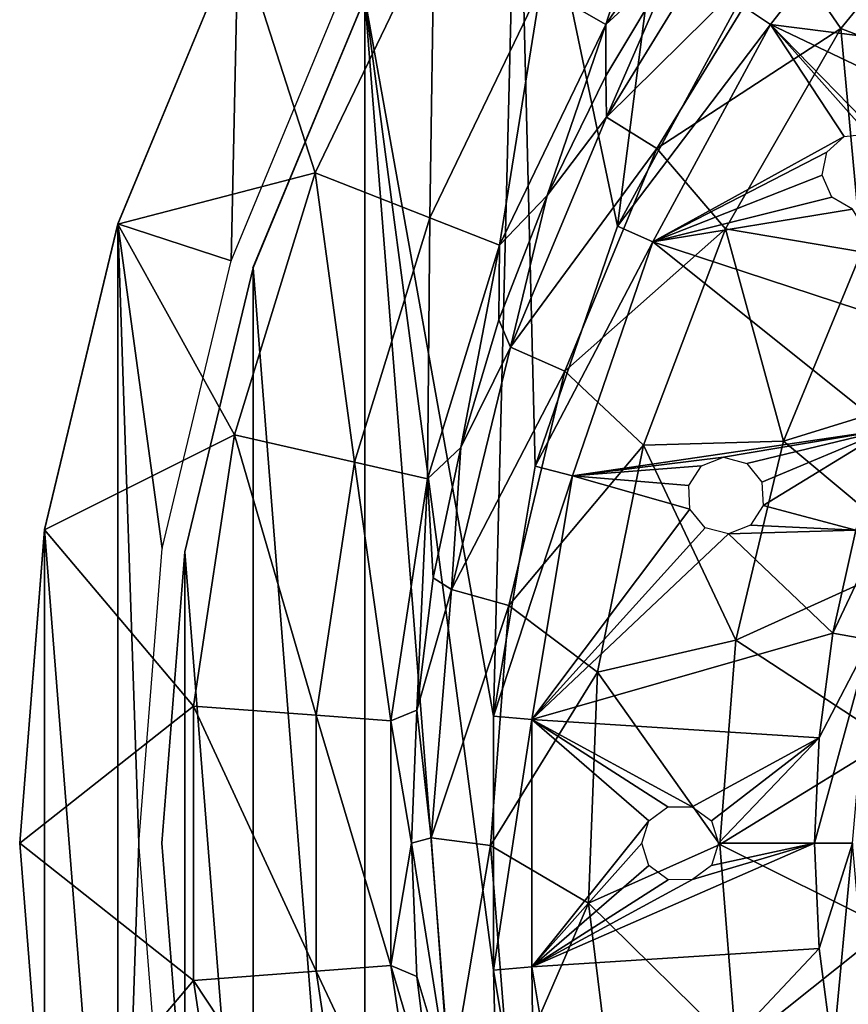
# Model space of a CAD drawing. Header units: millimetres. Extents: x -139 to 139, y -32 to 1264.
# Tile 213 of 256: x 27 to 38, y 833 to 846. Entities that reach past the tile are written whole.
import ezdxf

# ---------------------------------------------------------------- set-up
doc = ezdxf.new("R2010")
doc.units = ezdxf.units.MM
doc.header["$LTSCALE"] = 26.699852
for name, color, linetype in [('329', 7, 'CONTINUOUS'), ('330', 7, 'CONTINUOUS'), ('331', 7, 'CONTINUOUS'), ('332', 7, 'CONTINUOUS'), ('345', 7, 'CONTINUOUS'), ('346', 7, 'CONTINUOUS'), ('347', 7, 'CONTINUOUS'), ('348', 7, 'CONTINUOUS'), ('349', 7, 'CONTINUOUS')]:
    doc.layers.add(name, color=color, linetype=linetype)

msp = doc.modelspace()

# ---------------------------------------------------------------- linework, layer by layer
at = {"layer": '329', "color": 7, "linetype": 'CONTINUOUS', "true_color": 0xa2afbf}
for points in [[(37.894, 846.163, -1.54), (37.133, 847.274, 1.508), (39.798, 848.499, -1.54), (37.894, 846.163, -1.54)], [(37.894, 846.163, -1.54), (39.798, 848.499, -1.54), (39.554, 845.525, -4.351), (37.894, 846.163, -1.54)], [(36.544, 847.775, 4.715), (34.841, 845.009, 4.715), (35.72, 847.036, 8), (36.544, 847.775, 4.715)], [(34.841, 845.009, 4.715), (36.544, 847.775, 4.715), (37.133, 847.274, 1.508), (34.841, 845.009, 4.715)], [(35.496, 844.598, 1.508), (34.841, 845.009, 4.715), (37.133, 847.274, 1.508), (35.496, 844.598, 1.508)], [(35.496, 844.598, 1.508), (37.133, 847.274, 1.508), (37.894, 846.163, -1.54), (35.496, 844.598, 1.508)], [(35.72, 847.036, 8), (34.841, 845.009, 4.715), (34.831, 845.545, 8), (35.72, 847.036, 8)], [(36.39, 843.552, -1.54), (35.496, 844.598, 1.508), (37.894, 846.163, -1.54), (36.39, 843.552, -1.54)], [(36.39, 843.552, -1.54), (37.894, 846.163, -1.54), (38.163, 843.251, -4.351), (36.39, 843.552, -1.54)], [(38.163, 843.251, -4.351), (37.894, 846.163, -1.54), (39.554, 845.525, -4.351), (38.163, 843.251, -4.351)], [(34.831, 845.545, 8), (34.841, 845.009, 4.715), (34.069, 843.986, 8), (34.831, 845.545, 8)], [(34.841, 845.009, 4.715), (33.591, 842.012, 4.715), (34.069, 843.986, 8), (34.841, 845.009, 4.715)], [(33.591, 842.012, 4.715), (34.841, 845.009, 4.715), (35.496, 844.598, 1.508), (33.591, 842.012, 4.715)], [(34.299, 841.699, 1.508), (33.591, 842.012, 4.715), (35.496, 844.598, 1.508), (34.299, 841.699, 1.508)], [(34.299, 841.699, 1.508), (35.496, 844.598, 1.508), (36.39, 843.552, -1.54), (34.299, 841.699, 1.508)], [(34.069, 843.986, 8), (33.591, 842.012, 4.715), (33.438, 842.369, 8), (34.069, 843.986, 8)], [(35.324, 840.733, -1.54), (34.299, 841.699, 1.508), (36.39, 843.552, -1.54), (35.324, 840.733, -1.54)], [(35.324, 840.733, -1.54), (36.39, 843.552, -1.54), (37.144, 840.786, -4.351), (35.324, 840.733, -1.54)], [(37.144, 840.786, -4.351), (36.39, 843.552, -1.54), (38.163, 843.251, -4.351), (37.144, 840.786, -4.351)], [(37.144, 840.786, -4.351), (38.163, 843.251, -4.351), (39.745, 841.591, -6.859), (37.144, 840.786, -4.351)], [(33.438, 842.369, 8), (33.591, 842.012, 4.715), (32.943, 840.705, 8), (33.438, 842.369, 8)], [(33.591, 842.012, 4.715), (32.824, 838.856, 4.715), (32.943, 840.705, 8), (33.591, 842.012, 4.715)], [(32.824, 838.856, 4.715), (33.591, 842.012, 4.715), (34.299, 841.699, 1.508), (32.824, 838.856, 4.715)], [(33.571, 838.648, 1.508), (32.824, 838.856, 4.715), (34.299, 841.699, 1.508), (33.571, 838.648, 1.508)], [(33.571, 838.648, 1.508), (34.299, 841.699, 1.508), (35.324, 840.733, -1.54), (33.571, 838.648, 1.508)], [(38.939, 839.289, -6.859), (37.144, 840.786, -4.351), (39.745, 841.591, -6.859), (38.939, 839.289, -6.859)], [(36.523, 838.193, -4.351), (35.324, 840.733, -1.54), (37.144, 840.786, -4.351), (36.523, 838.193, -4.351)], [(36.523, 838.193, -4.351), (37.144, 840.786, -4.351), (38.939, 839.289, -6.859), (36.523, 838.193, -4.351)], [(32.943, 840.705, 8), (32.824, 838.856, 4.715), (32.586, 839.006, 8), (32.943, 840.705, 8)], [(34.725, 837.78, -1.54), (33.571, 838.648, 1.508), (35.324, 840.733, -1.54), (34.725, 837.78, -1.54)], [(34.725, 837.78, -1.54), (35.324, 840.733, -1.54), (36.523, 838.193, -4.351), (34.725, 837.78, -1.54)], [(38.52, 836.887, -6.859), (36.523, 838.193, -4.351), (38.939, 839.289, -6.859), (38.52, 836.887, -6.859)], [(32.586, 839.006, 8), (32.824, 838.856, 4.715), (32.372, 837.284, 8), (32.586, 839.006, 8)], [(32.824, 838.856, 4.715), (32.559, 835.619, 4.715), (32.372, 837.284, 8), (32.824, 838.856, 4.715)], [(32.559, 835.619, 4.715), (32.824, 838.856, 4.715), (33.571, 838.648, 1.508), (32.559, 835.619, 4.715)], [(33.329, 835.521, 1.508), (32.559, 835.619, 4.715), (33.571, 838.648, 1.508), (33.329, 835.521, 1.508)], [(33.329, 835.521, 1.508), (33.571, 838.648, 1.508), (34.725, 837.78, -1.54), (33.329, 835.521, 1.508)], [(36.316, 835.534, -4.351), (34.725, 837.78, -1.54), (36.523, 838.193, -4.351), (36.316, 835.534, -4.351)], [(36.316, 835.534, -4.351), (36.523, 838.193, -4.351), (38.52, 836.887, -6.859), (36.316, 835.534, -4.351)], [(34.608, 834.768, -1.54), (33.329, 835.521, 1.508), (34.725, 837.78, -1.54), (34.608, 834.768, -1.54)], [(34.608, 834.768, -1.54), (34.725, 837.78, -1.54), (36.316, 835.534, -4.351), (34.608, 834.768, -1.54)], [(32.372, 837.284, 8), (32.559, 835.619, 4.715), (32.3, 835.55, 8), (32.372, 837.284, 8)], [(38.501, 834.449, -6.859), (36.316, 835.534, -4.351), (38.52, 836.887, -6.859), (38.501, 834.449, -6.859)], [(32.559, 835.619, 4.715), (32.802, 832.38, 4.715), (32.3, 835.55, 8), (32.559, 835.619, 4.715)], [(32.3, 835.55, 8), (32.802, 832.38, 4.715), (32.372, 833.816, 8), (32.3, 835.55, 8)], [(32.802, 832.38, 4.715), (32.559, 835.619, 4.715), (33.329, 835.521, 1.508), (32.802, 832.38, 4.715)], [(36.528, 832.876, -4.351), (34.608, 834.768, -1.54), (36.316, 835.534, -4.351), (36.528, 832.876, -4.351)], [(36.528, 832.876, -4.351), (36.316, 835.534, -4.351), (38.501, 834.449, -6.859), (36.528, 832.876, -4.351)], [(33.58, 832.394, 1.508), (32.802, 832.38, 4.715), (33.329, 835.521, 1.508), (33.58, 832.394, 1.508)], [(33.58, 832.394, 1.508), (33.329, 835.521, 1.508), (34.608, 834.768, -1.54), (33.58, 832.394, 1.508)], [(34.976, 831.777, -1.54), (33.58, 832.394, 1.508), (34.608, 834.768, -1.54), (34.976, 831.777, -1.54)], [(34.976, 831.777, -1.54), (34.608, 834.768, -1.54), (36.528, 832.876, -4.351), (34.976, 831.777, -1.54)], [(38.881, 832.04, -6.859), (36.528, 832.876, -4.351), (38.501, 834.449, -6.859), (38.881, 832.04, -6.859)], [(32.372, 833.816, 8), (32.802, 832.38, 4.715), (32.586, 832.094, 8), (32.372, 833.816, 8)]]:
    msp.add_3dface(points, dxfattribs=at)
at = {"layer": '330', "color": 7, "linetype": 'CONTINUOUS', "true_color": 0xa2afbf}
for points in [[(30.046, 847.401, 29), (28.478, 843.617, 29), (29.952, 843.137, 29), (30.046, 847.401, 29)], [(31.426, 846.696, 29), (30.046, 847.401, 29), (29.952, 843.137, 29), (31.426, 846.696, 29)], [(27.522, 839.635, 29), (28.478, 827.483, 29), (28.478, 843.617, 29), (27.522, 839.635, 29)], [(28.478, 843.617, 29), (28.478, 827.483, 29), (28.75, 835.55, 29), (28.478, 843.617, 29)], [(29.952, 843.137, 29), (28.478, 843.617, 29), (29.053, 839.391, 29), (29.952, 843.137, 29)], [(29.053, 839.391, 29), (28.478, 843.617, 29), (28.75, 835.55, 29), (29.053, 839.391, 29)], [(27.2, 835.55, 29), (27.522, 831.465, 29), (27.522, 839.635, 29), (27.2, 835.55, 29)], [(27.522, 831.465, 29), (28.478, 827.483, 29), (27.522, 839.635, 29), (27.522, 831.465, 29)], [(28.75, 835.55, 29), (28.478, 827.483, 29), (29.053, 831.709, 29), (28.75, 835.55, 29)]]:
    msp.add_3dface(points, dxfattribs=at)
at = {"layer": '331', "color": 7, "linetype": 'CONTINUOUS', "true_color": 0xa2afbf}
for points in [[(28.478, 843.617, 29), (30.046, 847.401, 29), (28.477, 843.615, 25.999), (28.478, 843.617, 29)], [(28.477, 843.615, 25.999), (30.046, 847.401, 29), (30.045, 847.399, 25.999), (28.477, 843.615, 25.999)], [(27.522, 839.635, 29), (28.478, 843.617, 29), (27.521, 839.633, 25.999), (27.522, 839.635, 29)], [(27.521, 839.633, 25.999), (28.478, 843.617, 29), (28.477, 843.615, 25.999), (27.521, 839.633, 25.999)], [(27.2, 835.55, 29), (27.522, 839.635, 29), (27.2, 835.55, 25.999), (27.2, 835.55, 29)], [(27.2, 835.55, 25.999), (27.522, 839.635, 29), (27.521, 839.633, 25.999), (27.2, 835.55, 25.999)], [(27.522, 831.465, 29), (27.2, 835.55, 29), (27.521, 831.467, 25.999), (27.522, 831.465, 29)], [(27.521, 831.467, 25.999), (27.2, 835.55, 29), (27.2, 835.55, 25.999), (27.521, 831.467, 25.999)]]:
    msp.add_3dface(points, dxfattribs=at)
at = {"layer": '332', "color": 7, "linetype": 'CONTINUOUS', "true_color": 0xa2afbf}
for points in [[(35.864, 849.454, 17.358), (34.831, 846.213, 12.722), (33.987, 846.7, 17.358), (35.864, 849.454, 17.358)], [(36.626, 848.847, 12.722), (34.831, 846.213, 12.722), (35.864, 849.454, 17.358), (36.626, 848.847, 12.722)], [(36.626, 848.847, 12.722), (35.72, 847.036, 8), (34.831, 846.213, 12.722), (36.626, 848.847, 12.722)], [(30.045, 847.399, 25.999), (32.598, 847.502, 21.816), (31.048, 844.283, 21.816), (30.045, 847.399, 25.999)], [(32.598, 847.502, 21.816), (32.541, 843.697, 17.358), (31.048, 844.283, 21.816), (32.598, 847.502, 21.816)], [(33.987, 846.7, 17.358), (32.541, 843.697, 17.358), (32.598, 847.502, 21.816), (33.987, 846.7, 17.358)], [(28.477, 843.615, 25.999), (30.045, 847.399, 25.999), (31.048, 844.283, 21.816), (28.477, 843.615, 25.999)], [(35.72, 847.036, 8), (34.831, 845.545, 8), (34.831, 846.213, 12.722), (35.72, 847.036, 8)], [(33.987, 846.7, 17.358), (33.448, 843.341, 12.722), (32.541, 843.697, 17.358), (33.987, 846.7, 17.358)], [(34.831, 846.213, 12.722), (33.448, 843.341, 12.722), (33.987, 846.7, 17.358), (34.831, 846.213, 12.722)], [(34.831, 846.213, 12.722), (34.069, 843.986, 8), (33.448, 843.341, 12.722), (34.831, 846.213, 12.722)], [(34.831, 845.545, 8), (34.069, 843.986, 8), (34.831, 846.213, 12.722), (34.831, 845.545, 8)], [(28.477, 843.615, 25.999), (31.048, 844.283, 21.816), (29.995, 840.869, 21.816), (28.477, 843.615, 25.999)], [(31.048, 844.283, 21.816), (31.558, 840.512, 17.358), (29.995, 840.869, 21.816), (31.048, 844.283, 21.816)], [(32.541, 843.697, 17.358), (31.558, 840.512, 17.358), (31.048, 844.283, 21.816), (32.541, 843.697, 17.358)], [(34.069, 843.986, 8), (33.438, 842.369, 8), (33.448, 843.341, 12.722), (34.069, 843.986, 8)], [(27.521, 839.633, 25.999), (28.477, 843.615, 25.999), (29.995, 840.869, 21.816), (27.521, 839.633, 25.999)], [(32.541, 843.697, 17.358), (32.508, 840.296, 12.722), (31.558, 840.512, 17.358), (32.541, 843.697, 17.358)], [(33.448, 843.341, 12.722), (32.508, 840.296, 12.722), (32.541, 843.697, 17.358), (33.448, 843.341, 12.722)], [(33.448, 843.341, 12.722), (32.943, 840.705, 8), (32.508, 840.296, 12.722), (33.448, 843.341, 12.722)], [(33.438, 842.369, 8), (32.943, 840.705, 8), (33.448, 843.341, 12.722), (33.438, 842.369, 8)], [(27.521, 839.633, 25.999), (29.995, 840.869, 21.816), (29.462, 837.336, 21.816), (27.521, 839.633, 25.999)], [(29.995, 840.869, 21.816), (31.061, 837.217, 17.358), (29.462, 837.336, 21.816), (29.995, 840.869, 21.816)], [(31.558, 840.512, 17.358), (31.061, 837.217, 17.358), (29.995, 840.869, 21.816), (31.558, 840.512, 17.358)], [(32.943, 840.705, 8), (32.586, 839.006, 8), (32.508, 840.296, 12.722), (32.943, 840.705, 8)], [(31.558, 840.512, 17.358), (32.033, 837.144, 12.722), (31.061, 837.217, 17.358), (31.558, 840.512, 17.358)], [(32.508, 840.296, 12.722), (32.033, 837.144, 12.722), (31.558, 840.512, 17.358), (32.508, 840.296, 12.722)], [(32.508, 840.296, 12.722), (32.372, 837.284, 8), (32.033, 837.144, 12.722), (32.508, 840.296, 12.722)], [(32.586, 839.006, 8), (32.372, 837.284, 8), (32.508, 840.296, 12.722), (32.586, 839.006, 8)], [(27.2, 835.55, 25.999), (27.521, 839.633, 25.999), (29.462, 837.336, 21.816), (27.2, 835.55, 25.999)], [(27.2, 835.55, 25.999), (29.462, 837.336, 21.816), (29.462, 833.764, 21.816), (27.2, 835.55, 25.999)], [(31.061, 837.217, 17.358), (31.061, 833.883, 17.358), (29.462, 837.336, 21.816), (31.061, 837.217, 17.358)], [(29.462, 837.336, 21.816), (31.061, 833.883, 17.358), (29.462, 833.764, 21.816), (29.462, 837.336, 21.816)], [(32.033, 837.144, 12.722), (32.033, 833.956, 12.722), (31.061, 837.217, 17.358), (32.033, 837.144, 12.722)], [(31.061, 837.217, 17.358), (32.033, 833.956, 12.722), (31.061, 833.883, 17.358), (31.061, 837.217, 17.358)], [(32.372, 837.284, 8), (32.3, 835.55, 8), (32.033, 837.144, 12.722), (32.372, 837.284, 8)], [(32.033, 837.144, 12.722), (32.3, 835.55, 8), (32.033, 833.956, 12.722), (32.033, 837.144, 12.722)], [(27.521, 831.467, 25.999), (27.2, 835.55, 25.999), (29.462, 833.764, 21.816), (27.521, 831.467, 25.999)], [(32.3, 835.55, 8), (32.372, 833.816, 8), (32.033, 833.956, 12.722), (32.3, 835.55, 8)], [(31.061, 833.883, 17.358), (31.558, 830.588, 17.358), (29.462, 833.764, 21.816), (31.061, 833.883, 17.358)], [(32.033, 833.956, 12.722), (32.508, 830.804, 12.722), (31.061, 833.883, 17.358), (32.033, 833.956, 12.722)], [(31.061, 833.883, 17.358), (32.508, 830.804, 12.722), (31.558, 830.588, 17.358), (31.061, 833.883, 17.358)], [(32.372, 833.816, 8), (32.586, 832.094, 8), (32.033, 833.956, 12.722), (32.372, 833.816, 8)], [(32.033, 833.956, 12.722), (32.586, 832.094, 8), (32.508, 830.804, 12.722), (32.033, 833.956, 12.722)], [(27.521, 831.467, 25.999), (29.462, 833.764, 21.816), (29.995, 830.231, 21.816), (27.521, 831.467, 25.999)], [(29.462, 833.764, 21.816), (31.558, 830.588, 17.358), (29.995, 830.231, 21.816), (29.462, 833.764, 21.816)]]:
    msp.add_3dface(points, dxfattribs=at)
at = {"layer": '345', "color": 7, "linetype": 'CONTINUOUS', "true_color": 0xa2afbf}
for points in [[(30.238, 843.046, 29.2), (31.694, 846.561, 29.2), (30.237, 843.044, 28.5), (30.238, 843.046, 29.2)], [(30.237, 843.044, 28.5), (31.694, 846.561, 29.2), (31.693, 846.559, 28.5), (30.237, 843.044, 28.5)], [(29.349, 839.345, 29.2), (30.238, 843.046, 29.2), (29.349, 839.344, 28.5), (29.349, 839.345, 29.2)], [(29.349, 839.344, 28.5), (30.238, 843.046, 29.2), (30.237, 843.044, 28.5), (29.349, 839.344, 28.5)], [(29.05, 835.55, 29.2), (29.349, 839.345, 29.2), (29.05, 835.55, 28.5), (29.05, 835.55, 29.2)], [(29.05, 835.55, 28.5), (29.349, 839.345, 29.2), (29.349, 839.344, 28.5), (29.05, 835.55, 28.5)], [(29.349, 831.755, 29.2), (29.05, 835.55, 29.2), (29.349, 831.756, 28.5), (29.349, 831.755, 29.2)], [(29.349, 831.756, 28.5), (29.05, 835.55, 29.2), (29.05, 835.55, 28.5), (29.349, 831.756, 28.5)]]:
    msp.add_3dface(points, dxfattribs=at)
at = {"layer": '346', "color": 7, "linetype": 'CONTINUOUS', "true_color": 0xa2afbf}
for points in [[(36.153, 852.697, 29.2), (33.682, 849.804, 29.2), (34.986, 843.586, 29.2), (36.153, 852.697, 29.2)], [(36.558, 846.49, 29.2), (36.153, 852.697, 29.2), (34.986, 843.586, 29.2), (36.558, 846.49, 29.2)], [(33.682, 849.804, 29.2), (31.694, 846.561, 29.2), (33.368, 837.203, 29.2), (33.682, 849.804, 29.2)], [(33.913, 840.462, 29.2), (33.682, 849.804, 29.2), (33.368, 837.203, 29.2), (33.913, 840.462, 29.2)], [(34.986, 843.586, 29.2), (33.682, 849.804, 29.2), (33.913, 840.462, 29.2), (34.986, 843.586, 29.2)], [(31.694, 846.561, 29.2), (30.238, 843.046, 29.2), (31.694, 824.539, 29.2), (31.694, 846.561, 29.2)], [(31.694, 846.561, 29.2), (31.694, 824.539, 29.2), (33.682, 821.296, 29.2), (31.694, 846.561, 29.2)], [(31.694, 846.561, 29.2), (33.682, 821.296, 29.2), (33.368, 833.897, 29.2), (31.694, 846.561, 29.2)], [(33.368, 837.203, 29.2), (31.694, 846.561, 29.2), (33.368, 833.897, 29.2), (33.368, 837.203, 29.2)], [(30.238, 843.046, 29.2), (29.349, 839.345, 29.2), (30.238, 828.054, 29.2), (30.238, 843.046, 29.2)], [(30.238, 843.046, 29.2), (30.238, 828.054, 29.2), (31.694, 824.539, 29.2), (30.238, 843.046, 29.2)], [(29.349, 839.345, 29.2), (29.05, 835.55, 29.2), (29.349, 831.755, 29.2), (29.349, 839.345, 29.2)], [(29.349, 839.345, 29.2), (29.349, 831.755, 29.2), (30.238, 828.054, 29.2), (29.349, 839.345, 29.2)], [(33.368, 833.897, 29.2), (33.682, 821.296, 29.2), (33.913, 830.638, 29.2), (33.368, 833.897, 29.2)]]:
    msp.add_3dface(points, dxfattribs=at)
at = {"layer": '347', "color": 7, "linetype": 'CONTINUOUS', "true_color": 0xa2afbf}
for points in [[(38.955, 848.756, 30.7), (36.558, 846.49, 29.2), (36.977, 846.215, 30.7), (38.955, 848.756, 30.7)], [(36.558, 846.49, 29.2), (34.986, 843.586, 29.2), (36.977, 846.215, 30.7), (36.558, 846.49, 29.2)], [(36.977, 846.215, 30.7), (34.986, 843.586, 29.2), (35.444, 843.383, 30.7), (36.977, 846.215, 30.7)], [(34.986, 843.586, 29.2), (33.913, 840.462, 29.2), (35.444, 843.383, 30.7), (34.986, 843.586, 29.2)], [(35.444, 843.383, 30.7), (33.913, 840.462, 29.2), (34.399, 840.337, 30.7), (35.444, 843.383, 30.7)], [(33.913, 840.462, 29.2), (33.368, 837.203, 29.2), (34.399, 840.337, 30.7), (33.913, 840.462, 29.2)], [(34.399, 840.337, 30.7), (33.368, 837.203, 29.2), (33.868, 837.16, 30.7), (34.399, 840.337, 30.7)], [(33.368, 837.203, 29.2), (33.368, 833.897, 29.2), (33.868, 837.16, 30.7), (33.368, 837.203, 29.2)], [(33.868, 837.16, 30.7), (33.368, 833.897, 29.2), (33.868, 833.94, 30.7), (33.868, 837.16, 30.7)], [(33.368, 833.897, 29.2), (33.913, 830.638, 29.2), (33.868, 833.94, 30.7), (33.368, 833.897, 29.2)], [(33.868, 833.94, 30.7), (33.913, 830.638, 29.2), (34.399, 830.763, 30.7), (33.868, 833.94, 30.7)]]:
    msp.add_3dface(points, dxfattribs=at)
at = {"layer": '348', "color": 7, "linetype": 'CONTINUOUS', "true_color": 0xa2afbf}
for points in [[(38.955, 848.756, 30.7), (36.977, 846.215, 30.7), (41.235, 845.674, 31.704), (38.955, 848.756, 30.7)], [(36.977, 846.215, 30.7), (35.444, 843.383, 30.7), (37.937, 844.755, 31.126), (36.977, 846.215, 30.7)], [(41.235, 845.674, 31.704), (36.977, 846.215, 30.7), (40.398, 844.584, 31.704), (41.235, 845.674, 31.704)], [(40.398, 844.584, 31.704), (36.977, 846.215, 30.7), (38.516, 844.634, 31.275), (40.398, 844.584, 31.704)], [(38.516, 844.634, 31.275), (36.977, 846.215, 30.7), (38.244, 844.79, 31.191), (38.516, 844.634, 31.275)], [(38.244, 844.79, 31.191), (36.977, 846.215, 30.7), (37.937, 844.755, 31.126), (38.244, 844.79, 31.191)], [(35.444, 843.383, 30.7), (37.712, 844.55, 31.101), (37.937, 844.755, 31.126), (35.444, 843.383, 30.7)], [(37.712, 844.55, 31.101), (35.444, 843.383, 30.7), (37.647, 844.251, 31.126), (37.712, 844.55, 31.101)], [(37.647, 844.251, 31.126), (35.444, 843.383, 30.7), (37.773, 843.965, 31.192), (37.647, 844.251, 31.126)], [(37.773, 843.965, 31.192), (35.444, 843.383, 30.7), (38.046, 843.81, 31.276), (37.773, 843.965, 31.192)], [(35.444, 843.383, 30.7), (39.026, 842.206, 31.704), (38.046, 843.81, 31.276), (35.444, 843.383, 30.7)], [(35.444, 843.383, 30.7), (34.399, 840.337, 30.7), (38.5, 840.937, 31.704), (35.444, 843.383, 30.7)], [(39.026, 842.206, 31.704), (35.444, 843.383, 30.7), (38.5, 840.937, 31.704), (39.026, 842.206, 31.704)], [(38.5, 840.937, 31.704), (34.399, 840.337, 30.7), (36.365, 840.578, 31.191), (38.5, 840.937, 31.704)], [(36.669, 840.498, 31.275), (38.5, 840.937, 31.704), (36.365, 840.578, 31.191), (36.669, 840.498, 31.275)], [(36.864, 840.255, 31.344), (38.5, 840.937, 31.704), (36.669, 840.498, 31.275), (36.864, 840.255, 31.344)], [(36.879, 839.95, 31.369), (38.5, 840.937, 31.704), (36.864, 840.255, 31.344), (36.879, 839.95, 31.369)], [(38.087, 839.626, 31.704), (38.5, 840.937, 31.704), (36.879, 839.95, 31.369), (38.087, 839.626, 31.704)], [(36.365, 840.578, 31.191), (34.399, 840.337, 30.7), (36.078, 840.465, 31.126), (36.365, 840.578, 31.191)], [(34.399, 840.337, 30.7), (35.913, 840.209, 31.101), (36.078, 840.465, 31.126), (34.399, 840.337, 30.7)], [(34.399, 840.337, 30.7), (33.868, 837.16, 30.7), (35.928, 839.903, 31.126), (34.399, 840.337, 30.7)], [(35.913, 840.209, 31.101), (34.399, 840.337, 30.7), (35.928, 839.903, 31.126), (35.913, 840.209, 31.101)], [(35.928, 839.903, 31.126), (33.868, 837.16, 30.7), (36.124, 839.66, 31.192), (35.928, 839.903, 31.126)], [(36.715, 839.694, 31.344), (38.087, 839.626, 31.704), (36.879, 839.95, 31.369), (36.715, 839.694, 31.344)], [(36.124, 839.66, 31.192), (33.868, 837.16, 30.7), (36.428, 839.581, 31.276), (36.124, 839.66, 31.192)], [(36.428, 839.581, 31.276), (38.087, 839.626, 31.704), (36.715, 839.694, 31.344), (36.428, 839.581, 31.276)], [(33.868, 837.16, 30.7), (37.789, 838.285, 31.704), (36.428, 839.581, 31.276), (33.868, 837.16, 30.7)], [(37.789, 838.285, 31.704), (38.087, 839.626, 31.704), (36.428, 839.581, 31.276), (37.789, 838.285, 31.704)], [(37.789, 838.285, 31.704), (33.868, 837.16, 30.7), (37.61, 836.923, 31.704), (37.789, 838.285, 31.704)], [(33.868, 837.16, 30.7), (33.868, 833.94, 30.7), (35.393, 835.84, 31.126), (33.868, 837.16, 30.7)], [(37.61, 836.923, 31.704), (33.868, 837.16, 30.7), (35.955, 836.025, 31.275), (37.61, 836.923, 31.704)], [(35.955, 836.025, 31.275), (33.868, 837.16, 30.7), (35.641, 836.024, 31.191), (35.955, 836.025, 31.275)], [(35.641, 836.024, 31.191), (33.868, 837.16, 30.7), (35.393, 835.84, 31.126), (35.641, 836.024, 31.191)], [(36.206, 835.841, 31.344), (37.61, 836.923, 31.704), (35.955, 836.025, 31.275), (36.206, 835.841, 31.344)], [(36.3, 835.55, 31.369), (37.61, 836.923, 31.704), (36.206, 835.841, 31.344), (36.3, 835.55, 31.369)], [(37.55, 835.55, 31.704), (37.61, 836.923, 31.704), (36.3, 835.55, 31.369), (37.55, 835.55, 31.704)], [(33.868, 833.94, 30.7), (35.3, 835.55, 31.101), (35.393, 835.84, 31.126), (33.868, 833.94, 30.7)], [(37.55, 835.55, 31.704), (33.868, 833.94, 30.7), (37.61, 834.177, 31.704), (37.55, 835.55, 31.704)], [(33.868, 833.94, 30.7), (37.55, 835.55, 31.704), (35.96, 835.076, 31.276), (33.868, 833.94, 30.7)], [(35.3, 835.55, 31.101), (33.868, 833.94, 30.7), (35.394, 835.258, 31.126), (35.3, 835.55, 31.101)], [(35.96, 835.076, 31.276), (37.55, 835.55, 31.704), (36.208, 835.261, 31.344), (35.96, 835.076, 31.276)], [(36.208, 835.261, 31.344), (37.55, 835.55, 31.704), (36.3, 835.55, 31.369), (36.208, 835.261, 31.344)], [(35.394, 835.258, 31.126), (33.868, 833.94, 30.7), (35.646, 835.075, 31.192), (35.394, 835.258, 31.126)], [(35.646, 835.075, 31.192), (33.868, 833.94, 30.7), (35.96, 835.076, 31.276), (35.646, 835.075, 31.192)], [(33.868, 833.94, 30.7), (34.399, 830.763, 30.7), (37.61, 834.177, 31.704), (33.868, 833.94, 30.7)], [(37.61, 834.177, 31.704), (34.399, 830.763, 30.7), (37.789, 832.815, 31.704), (37.61, 834.177, 31.704)]]:
    msp.add_3dface(points, dxfattribs=at)
at = {"layer": '349', "color": 7, "linetype": 'CONTINUOUS', "true_color": 0xa2afbf}
for points in [[(38.087, 839.626, 31.704), (37.789, 838.285, 31.704), (38.962, 840.769, 32), (38.087, 839.626, 31.704)], [(38.962, 840.769, 32), (37.789, 838.285, 31.704), (38.274, 838.2, 32), (38.962, 840.769, 32)], [(37.789, 838.285, 31.704), (37.61, 836.923, 31.704), (38.274, 838.2, 32), (37.789, 838.285, 31.704)], [(37.61, 836.923, 31.704), (37.55, 835.55, 31.704), (38.274, 838.2, 32), (37.61, 836.923, 31.704)], [(38.274, 838.2, 32), (37.55, 835.55, 31.704), (38.042, 835.55, 32), (38.274, 838.2, 32)], [(37.55, 835.55, 31.704), (37.61, 834.177, 31.704), (38.042, 835.55, 32), (37.55, 835.55, 31.704)], [(37.61, 834.177, 31.704), (37.789, 832.815, 31.704), (38.042, 835.55, 32), (37.61, 834.177, 31.704)], [(38.042, 835.55, 32), (37.789, 832.815, 31.704), (38.274, 832.9, 32), (38.042, 835.55, 32)]]:
    msp.add_3dface(points, dxfattribs=at)

doc.saveas('drawing.dxf')
